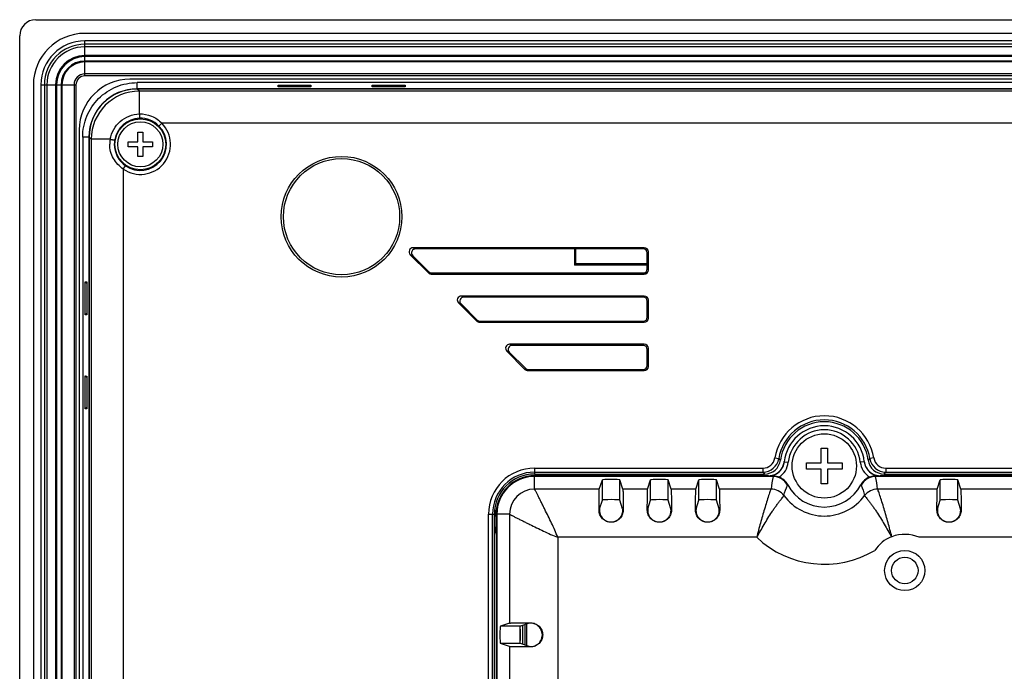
# Model space of a CAD drawing. Header units: millimetres. Extents: x 0 to 2577, y 0 to 841.
# Tile 21 of 68: x 808 to 931, y 569 to 650. Entities that reach past the tile are written whole.
import ezdxf

# ---------------------------------------------------------------- set-up
doc = ezdxf.new("R2010")
doc.units = ezdxf.units.MM
for name, color, linetype in [('CUSHION-TOP-R-SHAPE', 7, 'Continuous'), ('FRONT_CASE_12_DM_EX-SHAPE', 7, 'Continuous'), ('INSULATE_SHEET_TOPR_E01-SHAPE', 7, 'Continuous'), ('ISO7045-M3X8-4_8-SHAPE', 7, 'Continuous'), ('ISO7045-M4X12-4_8-SHAPE', 7, 'Continuous'), ('LCD_BRK-R12N-EX-SHAPE', 7, 'Continuous'), ('POWER_PCB_AC_150313-SHAPE', 7, 'Continuous'), ('PROCESSING_MODULE_COVER-SHAPE', 7, 'Continuous'), ('REAR_CASE-12_DM-EX-SHAPE', 7, 'Continuous'), ('SEALING_GASKET_TOPR12_V2-SHAPE', 7, 'Continuous')]:
    doc.layers.add(name, color=color, linetype=linetype)

msp = doc.modelspace()

# ---------------------------------------------------------------- linework, layer by layer
at = {"layer": 'CUSHION-TOP-R-SHAPE', "color": 7, "linetype": 'Continuous'}
for radius in [7.5, 7.222]:
    msp.add_circle((848.34, 625.756), radius, dxfattribs=at)
at = {"layer": 'FRONT_CASE_12_DM_EX-SHAPE', "color": 7, "linetype": 'Continuous'}
for p, q in [((810.339, 650.256), (1126.342, 650.256)), ((808.34, 391.255), (808.34, 648.258)), ((822.933, 641.656), (822.933, 642.424)), ((1011.42, 642.424), (822.933, 642.424)), ((1113.748, 641.656), (822.933, 641.656)), ((840.451, 641.916), (840.447, 642.107)), ((840.635, 641.916), (840.447, 642.107)), ((840.447, 642.107), (844.534, 642.107)), ((844.53, 641.916), (840.451, 641.916)), ((844.346, 641.916), (844.534, 642.107)), ((844.534, 642.107), (844.53, 641.916)), ((852.151, 641.916), (852.147, 642.107)), ((852.335, 641.916), (852.147, 642.107)), ((852.147, 642.107), (856.234, 642.107)), ((856.23, 641.916), (852.151, 641.916)), ((856.046, 641.916), (856.234, 642.107)), ((856.234, 642.107), (856.23, 641.916)), ((816.173, 635.664), (816.173, 403.849)), ((816.941, 635.664), (816.173, 635.664)), ((816.941, 635.664), (816.941, 403.849)), ((816.489, 613.563), (816.489, 617.65)), ((816.681, 617.462), (816.489, 617.65)), ((816.489, 617.65), (816.681, 617.645)), ((816.681, 617.645), (816.681, 613.567)), ((816.681, 613.751), (816.489, 613.563)), ((816.681, 613.567), (816.489, 613.563)), ((816.489, 601.863), (816.489, 605.95)), ((816.681, 605.762), (816.489, 605.95)), ((816.489, 605.95), (816.681, 605.945)), ((816.681, 605.945), (816.681, 601.867)), ((816.681, 602.051), (816.489, 601.863)), ((816.681, 601.867), (816.489, 601.863))]:
    msp.add_line(p, q, dxfattribs=at)
for centre, major_axis, ratio, start_param, end_param in [((810.342, 648.255), (-1.416, 1.416), 0.9987828, -0.7847892, 0.7847892), ((822.949, 635.647), (4.254, -4.254), 0.9972647, 2.357564, 3.9256213)]:
    msp.add_ellipse(centre, major_axis=major_axis, ratio=ratio, start_param=start_param, end_param=end_param, dxfattribs=at)
msp.add_open_spline([(816.173, 635.664), (816.173, 636.106), (816.259, 636.992), (816.773, 638.688), (818.026, 640.571), (819.909, 641.824), (821.605, 642.337), (822.491, 642.424), (822.933, 642.424)], degree=3, knots=[0, 0, 0, 0, 0.1253082, 0.2506077, 0.5, 0.7493923, 0.8746918, 1, 1, 1, 1], dxfattribs=at)
at = {"layer": 'INSULATE_SHEET_TOPR_E01-SHAPE', "color": 7, "linetype": 'Continuous'}
for p, q in [((870.54, 572.674), (870.54, 574.838)), ((870.84, 574.924), (870.84, 572.588)), ((871.14, 575.024), (871.14, 572.488))]:
    msp.add_line(p, q, dxfattribs=at)
at = {"layer": 'ISO7045-M3X8-4_8-SHAPE', "color": 7, "linetype": 'Continuous'}
for p, q in [((823.04, 635.056), (823.04, 636.256)), ((823.04, 636.256), (823.64, 636.256)), ((823.64, 636.256), (823.64, 635.056)), ((821.84, 634.456), (821.84, 635.056)), ((821.84, 635.056), (823.04, 635.056)), ((823.04, 634.456), (821.84, 634.456)), ((823.04, 633.256), (823.04, 634.456)), ((823.64, 635.056), (824.84, 635.056)), ((823.64, 634.456), (823.64, 633.256)), ((824.84, 634.456), (823.64, 634.456)), ((824.84, 635.056), (824.84, 634.456)), ((823.64, 633.256), (823.04, 633.256))]:
    msp.add_line(p, q, dxfattribs=at)
msp.add_circle((823.34, 634.756), 2.8, dxfattribs=at)
at = {"layer": 'ISO7045-M4X12-4_8-SHAPE', "color": 7, "linetype": 'Continuous'}
for p, q in [((907.94, 595.156), (907.94, 596.956)), ((907.94, 596.956), (908.74, 596.956)), ((908.74, 596.956), (908.74, 595.156)), ((906.14, 594.356), (906.14, 595.156)), ((906.14, 595.156), (907.94, 595.156)), ((908.74, 595.156), (910.54, 595.156)), ((910.54, 595.156), (910.54, 594.356)), ((907.94, 594.356), (906.14, 594.356)), ((907.94, 592.556), (907.94, 594.356)), ((908.74, 594.356), (908.74, 592.556)), ((910.54, 594.356), (908.74, 594.356)), ((908.74, 592.556), (907.94, 592.556))]:
    msp.add_line(p, q, dxfattribs=at)
msp.add_circle((908.34, 594.756), 4, dxfattribs=at)
at = {"layer": 'LCD_BRK-R12N-EX-SHAPE', "color": 7, "linetype": 'Continuous'}
for p, q in [((877.305, 621.756), (877.305, 619.721)), ((877.479, 619.895), (877.479, 621.756)), ((877.479, 619.895), (877.305, 619.721)), ((886.34, 619.721), (877.305, 619.721)), ((886.34, 619.895), (877.479, 619.895))]:
    msp.add_line(p, q, dxfattribs=at)
at = {"layer": 'POWER_PCB_AC_150313-SHAPE', "color": 7, "linetype": 'Continuous'}
msp.add_line((871.34, 575.091), (871.34, 572.422), dxfattribs=at)
at = {"layer": 'PROCESSING_MODULE_COVER-SHAPE', "color": 7, "linetype": 'Continuous'}
for p, q in [((903.369, 595.288), (903.866, 595.235)), ((913.312, 595.288), (912.815, 595.235)), ((872.34, 591.878), (872.34, 593.544)), ((901.385, 593.544), (872.34, 593.544)), ((1007.786, 593.544), (915.296, 593.544)), ((901.971, 593.456), (872.34, 593.456)), ((880.379, 591.878), (880.758, 593.018)), ((880.758, 590.515), (880.758, 593.018)), ((882.923, 590.515), (882.923, 593.018)), ((883.302, 591.878), (882.923, 593.018)), ((886.379, 591.878), (886.758, 593.018)), ((886.758, 590.515), (886.758, 593.018)), ((888.923, 590.515), (888.923, 593.018)), ((889.302, 591.878), (888.923, 593.018)), ((892.379, 591.878), (892.758, 593.018)), ((892.758, 590.515), (892.758, 593.018)), ((894.923, 590.515), (894.923, 593.018)), ((895.302, 591.878), (894.923, 593.018)), ((902.036, 593.494), (901.97, 593.456)), ((903.746, 592.376), (903.807, 592.411)), ((912.874, 592.411), (912.935, 592.376)), ((914.645, 593.494), (914.711, 593.456)), ((1007.783, 593.456), (914.71, 593.456)), ((922.379, 591.878), (922.758, 593.018)), ((922.758, 590.515), (922.758, 593.018)), ((924.923, 590.515), (924.923, 593.018)), ((925.302, 591.878), (924.923, 593.018)), ((880.379, 591.878), (872.34, 591.878)), ((886.379, 591.878), (883.302, 591.878)), ((892.379, 591.878), (889.302, 591.878)), ((901.718, 591.878), (895.302, 591.878)), ((922.379, 591.878), (914.963, 591.878)), ((933.266, 591.878), (925.302, 591.878)), ((880.401, 589.441), (880.758, 590.515)), ((883.28, 589.441), (882.923, 590.515)), ((886.401, 589.441), (886.758, 590.515)), ((889.28, 589.441), (888.923, 590.515)), ((892.401, 589.441), (892.758, 590.515)), ((895.28, 589.441), (894.923, 590.515)), ((922.401, 589.441), (922.758, 590.515)), ((925.28, 589.441), (924.923, 590.515)), ((867.553, 588.756), (867.553, 450.756)), ((869.219, 588.756), (867.553, 588.756)), ((867.64, 588.756), (867.64, 450.756)), ((869.219, 588.756), (869.219, 575.218)), ((880.391, 589.256), (880.343, 589.256)), ((883.289, 589.256), (883.338, 589.256)), ((886.391, 589.256), (886.343, 589.256)), ((889.289, 589.256), (889.338, 589.256)), ((892.391, 589.256), (892.343, 589.256)), ((895.289, 589.256), (895.338, 589.256)), ((922.391, 589.256), (922.343, 589.256)), ((925.289, 589.256), (925.338, 589.256)), ((875.21, 585.886), (875.21, 453.626)), ((899.937, 585.886), (875.21, 585.886)), ((916.727, 585.957), (916.706, 585.949)), ((933.24, 585.886), (920.127, 585.886)), ((869.219, 575.218), (868.079, 574.838)), ((871.656, 575.196), (870.582, 574.838)), ((871.84, 575.254), (871.84, 575.205)), ((870.54, 574.838), (868.079, 574.838)), ((869.219, 572.294), (868.079, 572.674)), ((870.54, 572.674), (868.079, 572.674)), ((869.219, 572.294), (869.219, 567.218)), ((871.656, 572.316), (870.582, 572.674)), ((871.84, 572.259), (871.84, 572.307))]:
    msp.add_line(p, q, dxfattribs=at)
for radius in [2.5, 1.65]:
    msp.add_circle((918.34, 581.756), radius, dxfattribs=at)
for centre, radius, start, end in [((908.34, 594.756), 5, 6.10077, 173.89923), ((908.34, 594.756), 4.5, 6.10077, 173.89923), ((901.379, 595.5), 2.501, 301.84807, 353.89885), ((901.379, 595.5), 2.001, 318.88258, 353.89987), ((901.382, 595.544), 2.003, 348.33638, 352.63668), ((901.392, 595.543), 1.992, 352.63931, 353.5397), ((915.301, 595.5), 2.501, 186.10108, 238.15193), ((915.288, 595.543), 1.992, 186.4603, 187.36069), ((915.299, 595.544), 2.003, 187.36332, 191.66362), ((915.302, 595.5), 2.001, 186.09997, 221.11755), ((872.34, 588.756), 4.787, 90, 180), ((901.38, 595.5), 2, 270.00304, 318.88371), ((908.34, 592.757), 7, 173.54491, 173.9055), ((901.385, 595.544), 2, 270.00235, 322.27565), ((915.296, 595.544), 2, 217.72435, 269.99765), ((915.301, 595.5), 2, 221.11619, 269.99692), ((908.34, 592.757), 7, 6.0945, 6.45509), ((872.34, 588.756), 4.7, 90, 180), ((904.239, 906.206), 312.719, 269.47625, 269.59643), ((913.354, 590.819), 11.684, 166.95623, 174.80043), ((901.969, 591.454), 2.002, 27.42716, 89.96985), ((902.031, 591.492), 1.999, 27.35793, 70.47901), ((908.34, 594.756), 5.105, 207.35574, 332.64426), ((914.65, 591.492), 1.999, 109.52103, 152.64207), ((914.712, 591.454), 2.002, 90.07262, 152.57284), ((903.423, 590.835), 11.587, 5.16651, 13.07684), ((872.343, 588.753), 3.125, 90.05572, 179.94428), ((901.722, 589.879), 1.999, 36.52353, 90.12028), ((908.34, 594.756), 6.223, 216.34042, 323.65958), ((914.959, 589.879), 1.999, 89.8797, 143.47648), ((881.84, 589.256), 1.456, 213.9886, 326.0114), ((887.84, 589.256), 1.456, 213.9886, 326.0114), ((893.84, 589.256), 1.456, 213.9886, 326.0114), ((923.84, 589.256), 1.456, 213.9886, 326.0114), ((918.34, 581.756), 4.501, 66.60759, 111.00516), ((908.34, 594.756), 12.219, 226.54572, 300.84299), ((918.341, 581.756), 4.501, 111.29836, 146.10785), ((871.84, 573.756), 1.456, 303.9886, 56.0114)]:
    msp.add_arc(centre, radius, start, end, dxfattribs=at)
for centre, major_axis, ratio, start_param, end_param in [((881.84, 593.017), (1.082, 0), 0.0524078, 0.0174533, 3.1241394), ((887.84, 593.017), (1.082, 0), 0.0524078, 0.0174533, 3.1241394), ((893.84, 593.017), (1.082, 0), 0.0524078, 0.0174533, 3.1241394), ((923.84, 593.017), (1.082, 0), 0.0524078, 0.0174533, 3.1241394), ((881.84, 590.514), (1.082, 0), 0.0524078, 0.0174533, 3.1241394), ((887.84, 590.514), (1.082, 0), 0.0524078, 0.0174533, 3.1241394), ((893.84, 590.514), (1.082, 0), 0.0524078, 0.0174533, 3.1241394), ((923.84, 590.514), (1.082, 0), 0.0524078, 0.0174533, 3.1241394), ((880.402, 588.442), (0, 1), 0.0174551, 0.0523599, 0.6195372), ((883.279, 588.442), (0, 1), 0.0174551, -0.6195372, -0.0523599), ((886.402, 588.442), (0, 1), 0.0174551, 0.0523599, 0.6195372), ((889.279, 588.442), (0, 1), 0.0174551, -0.6195372, -0.0523599), ((892.402, 588.442), (0, 1), 0.0174551, 0.0523599, 0.6195372), ((895.279, 588.442), (0, 1), 0.0174551, -0.6195372, -0.0523599), ((922.402, 588.442), (0, 1), 0.0174551, 0.0523599, 0.6195372), ((925.279, 588.442), (0, 1), 0.0174551, -0.6195372, -0.0523599), ((872.655, 575.195), (1, 0), 0.0174551, 2.5220554, 3.0892328), ((868.08, 573.756), (0, 1.082), 0.0524078, 0.0174533, 3.1241394), ((870.583, 573.756), (0, 1.082), 0.0524078, 0.853257, 2.2883358), ((872.655, 572.317), (1, 0), 0.0174551, -3.0892328, -2.5220554)]:
    msp.add_ellipse(centre, major_axis=major_axis, ratio=ratio, start_param=start_param, end_param=end_param, dxfattribs=at)
for points in [[(902.967, 594.32), (903.151, 594.558), (903.283, 594.845), (903.344, 595.14)], [(913.337, 595.14), (913.398, 594.845), (913.53, 594.558), (913.714, 594.32)], [(903.328, 591.069), (903.432, 591.514), (903.571, 591.953), (903.746, 592.376)], [(912.935, 592.376), (913.11, 591.953), (913.248, 591.514), (913.353, 591.069)]]:
    msp.add_open_spline(points, degree=3, dxfattribs=at)
for points, knots in [([(902.699, 593.376), (902.644, 593.396), (902.429, 593.462), (902.202, 593.493), (902.036, 593.494)], [0, 0, 0, 0, 0.2602159, 1, 1, 1, 1]), ([(914.645, 593.494), (914.59, 593.494), (914.365, 593.483), (914.143, 593.433), (913.982, 593.376)], [0, 0, 0, 0, 0.2424277, 1, 1, 1, 1]), ([(915.301, 593.5), (915.247, 593.499), (915.028, 593.497), (914.81, 593.496), (914.645, 593.494)], [0, 0, 0, 0, 0.2468407, 1, 1, 1, 1]), ([(875.21, 585.886), (875.098, 586.186), (874.851, 586.778), (874.443, 587.647), (874.025, 588.511), (873.672, 589.226), (873.391, 589.795), (873.182, 590.217), (872.978, 590.629), (872.783, 591.018), (872.63, 591.318), (872.519, 591.526), (872.454, 591.647), (872.403, 591.74), (872.366, 591.807), (872.347, 591.848), (872.338, 591.871), (872.34, 591.878)], [0, 0, 0, 0, 0.1445355, 0.2891127, 0.4335205, 0.5775169, 0.6490854, 0.7200879, 0.7899137, 0.8565129, 0.9165046, 0.9418334, 0.962793, 0.9787146, 0.9898598, 0.9967378, 1, 1, 1, 1]), ([(880.343, 589.256), (880.344, 589.56), (880.345, 590.013), (880.348, 590.605), (880.351, 591.015), (880.356, 591.367), (880.36, 591.63), (880.369, 591.788), (880.372, 591.859), (880.379, 591.878)], [0, 0, 0, 0, 0.3479267, 0.5171477, 0.6775096, 0.8175816, 0.9199616, 0.9774592, 1, 1, 1, 1]), ([(883.302, 591.878), (883.308, 591.859), (883.312, 591.788), (883.321, 591.63), (883.325, 591.367), (883.33, 591.015), (883.333, 590.605), (883.336, 590.012), (883.337, 589.56), (883.338, 589.256)], [0, 0, 0, 0, 0.0225405, 0.0800586, 0.1824484, 0.3225417, 0.4829137, 0.6521179, 1, 1, 1, 1]), ([(886.343, 589.256), (886.344, 589.56), (886.345, 590.013), (886.348, 590.605), (886.351, 591.015), (886.356, 591.367), (886.36, 591.63), (886.369, 591.788), (886.372, 591.859), (886.379, 591.878)], [0, 0, 0, 0, 0.3479267, 0.5171477, 0.6775096, 0.8175816, 0.9199616, 0.9774592, 1, 1, 1, 1]), ([(889.302, 591.878), (889.308, 591.859), (889.312, 591.788), (889.321, 591.63), (889.325, 591.367), (889.33, 591.015), (889.333, 590.605), (889.336, 590.012), (889.337, 589.56), (889.338, 589.256)], [0, 0, 0, 0, 0.0225405, 0.0800586, 0.1824484, 0.3225417, 0.4829137, 0.6521179, 1, 1, 1, 1]), ([(892.343, 589.256), (892.344, 589.56), (892.345, 590.013), (892.348, 590.605), (892.351, 591.015), (892.356, 591.367), (892.36, 591.63), (892.369, 591.788), (892.372, 591.859), (892.379, 591.878)], [0, 0, 0, 0, 0.3479267, 0.5171477, 0.6775096, 0.8175816, 0.9199616, 0.9774592, 1, 1, 1, 1]), ([(895.302, 591.878), (895.308, 591.859), (895.312, 591.788), (895.321, 591.63), (895.325, 591.367), (895.33, 591.015), (895.333, 590.605), (895.336, 590.012), (895.337, 589.56), (895.338, 589.256)], [0, 0, 0, 0, 0.0225405, 0.0800586, 0.1824484, 0.3225417, 0.4829137, 0.6521179, 1, 1, 1, 1]), ([(901.718, 591.878), (901.709, 591.859), (901.675, 591.793), (901.613, 591.642), (901.521, 591.395), (901.365, 590.925), (901.159, 590.252), (900.82, 589.11), (900.397, 587.654), (900.075, 586.48), (899.937, 585.886)], [0, 0, 0, 0, 0.0101765, 0.0353115, 0.0785259, 0.1365566, 0.2725501, 0.4162607, 0.7077159, 1, 1, 1, 1]), ([(899.937, 585.886), (900.102, 586.144), (900.41, 586.675), (900.863, 587.475), (901.33, 588.265), (901.74, 588.909), (902.081, 589.409), (902.34, 589.773), (902.597, 590.119), (902.839, 590.435), (903.046, 590.699), (903.184, 590.877), (903.261, 590.979), (903.294, 591.025), (903.314, 591.052), (903.324, 591.066), (903.328, 591.069)], [0, 0, 0, 0, 0.1483416, 0.2966359, 0.4447625, 0.5923187, 0.6655664, 0.7378248, 0.8081608, 0.8740808, 0.9303501, 0.9702679, 0.9832925, 0.9921653, 0.9975198, 1, 1, 1, 1]), ([(913.353, 591.069), (913.357, 591.066), (913.366, 591.053), (913.387, 591.026), (913.419, 590.981), (913.494, 590.881), (913.629, 590.706), (913.832, 590.447), (914.071, 590.136), (914.325, 589.794), (914.581, 589.435), (914.92, 588.94), (915.327, 588.305), (915.946, 587.262), (916.385, 586.465), (916.705, 585.949)], [0, 0, 0, 0, 0.0024577, 0.0077519, 0.0165415, 0.0294523, 0.0690226, 0.1248871, 0.1906324, 0.2609465, 0.3332931, 0.406602, 0.554403, 0.7028004, 1, 1, 1, 1]), ([(916.727, 585.957), (916.587, 586.544), (916.27, 587.707), (915.85, 589.148), (915.514, 590.277), (915.31, 590.942), (915.156, 591.404), (915.066, 591.646), (915.005, 591.795), (914.972, 591.859), (914.963, 591.878)], [0, 0, 0, 0, 0.2927896, 0.5847008, 0.7285483, 0.8644036, 0.9220836, 0.9649607, 0.9899178, 1, 1, 1, 1]), ([(922.343, 589.256), (922.344, 589.56), (922.345, 590.013), (922.348, 590.605), (922.351, 591.015), (922.356, 591.367), (922.36, 591.63), (922.369, 591.788), (922.372, 591.859), (922.379, 591.878)], [0, 0, 0, 0, 0.3479267, 0.5171477, 0.6775096, 0.8175816, 0.9199616, 0.9774592, 1, 1, 1, 1]), ([(925.302, 591.878), (925.308, 591.859), (925.312, 591.788), (925.321, 591.63), (925.325, 591.367), (925.33, 591.015), (925.333, 590.605), (925.336, 590.012), (925.337, 589.56), (925.338, 589.256)], [0, 0, 0, 0, 0.0225405, 0.0800586, 0.1824484, 0.3225417, 0.4829137, 0.6521179, 1, 1, 1, 1]), ([(869.219, 588.756), (869.225, 588.759), (869.249, 588.75), (869.29, 588.73), (869.357, 588.694), (869.45, 588.643), (869.571, 588.577), (869.779, 588.467), (870.079, 588.314), (870.468, 588.119), (870.879, 587.915), (871.301, 587.706), (871.87, 587.425), (872.586, 587.072), (873.449, 586.654), (874.319, 586.246), (874.91, 585.999), (875.21, 585.886)], [0, 0, 0, 0, 0.0032631, 0.0101429, 0.0212897, 0.0372113, 0.0581686, 0.0834923, 0.143469, 0.2100586, 0.2798807, 0.3508827, 0.4224529, 0.5664565, 0.7108726, 0.8554567, 1, 1, 1, 1]), ([(883.338, 589.256), (883.338, 589.062), (883.261, 588.668), (882.929, 588.17), (882.43, 587.835), (881.84, 587.718), (881.251, 587.835), (880.752, 588.17), (880.42, 588.668), (880.343, 589.062), (880.343, 589.256)], [0, 0, 0, 0, 0.124611, 0.2496118, 0.3747848, 0.4999991, 0.6252167, 0.7503867, 0.8753887, 1, 1, 1, 1]), ([(880.391, 589.256), (880.39, 589.2), (880.401, 588.915), (880.505, 588.632), (880.633, 588.442)], [0, 0, 0, 0, 0.1970219, 1, 1, 1, 1]), ([(883.048, 588.442), (883.094, 588.511), (883.233, 588.761), (883.294, 589.053), (883.289, 589.256)], [0, 0, 0, 0, 0.2889059, 1, 1, 1, 1]), ([(889.338, 589.256), (889.338, 589.062), (889.261, 588.668), (888.929, 588.17), (888.43, 587.835), (887.84, 587.718), (887.251, 587.835), (886.752, 588.17), (886.42, 588.668), (886.343, 589.062), (886.343, 589.256)], [0, 0, 0, 0, 0.124611, 0.2496118, 0.3747848, 0.4999991, 0.6252167, 0.7503867, 0.8753887, 1, 1, 1, 1]), ([(886.391, 589.256), (886.39, 589.2), (886.401, 588.915), (886.505, 588.632), (886.633, 588.442)], [0, 0, 0, 0, 0.1970219, 1, 1, 1, 1]), ([(889.048, 588.442), (889.094, 588.511), (889.233, 588.761), (889.294, 589.053), (889.289, 589.256)], [0, 0, 0, 0, 0.2889059, 1, 1, 1, 1]), ([(895.338, 589.256), (895.338, 589.062), (895.261, 588.668), (894.929, 588.17), (894.43, 587.835), (893.84, 587.718), (893.251, 587.835), (892.752, 588.17), (892.42, 588.668), (892.343, 589.062), (892.343, 589.256)], [0, 0, 0, 0, 0.124611, 0.2496118, 0.3747848, 0.4999991, 0.6252167, 0.7503867, 0.8753887, 1, 1, 1, 1]), ([(892.391, 589.256), (892.39, 589.2), (892.401, 588.915), (892.505, 588.632), (892.633, 588.442)], [0, 0, 0, 0, 0.1970219, 1, 1, 1, 1]), ([(895.048, 588.442), (895.094, 588.511), (895.233, 588.761), (895.294, 589.053), (895.289, 589.256)], [0, 0, 0, 0, 0.2889059, 1, 1, 1, 1]), ([(925.338, 589.256), (925.338, 589.062), (925.261, 588.668), (924.929, 588.17), (924.43, 587.835), (923.84, 587.718), (923.251, 587.835), (922.752, 588.17), (922.42, 588.668), (922.343, 589.062), (922.343, 589.256)], [0, 0, 0, 0, 0.124611, 0.2496118, 0.3747848, 0.4999991, 0.6252167, 0.7503867, 0.8753887, 1, 1, 1, 1]), ([(922.391, 589.256), (922.39, 589.2), (922.401, 588.915), (922.505, 588.632), (922.633, 588.442)], [0, 0, 0, 0, 0.1970219, 1, 1, 1, 1]), ([(925.048, 588.442), (925.094, 588.511), (925.233, 588.761), (925.294, 589.053), (925.289, 589.256)], [0, 0, 0, 0, 0.2889059, 1, 1, 1, 1]), ([(869.219, 575.218), (869.237, 575.224), (869.308, 575.227), (869.467, 575.237), (869.729, 575.241), (870.081, 575.246), (870.492, 575.249), (871.084, 575.252), (871.536, 575.253), (871.84, 575.254)], [0, 0, 0, 0, 0.0225405, 0.0800586, 0.1824484, 0.3225417, 0.4829137, 0.6521179, 1, 1, 1, 1]), ([(871.84, 575.254), (872.035, 575.254), (872.428, 575.177), (872.927, 574.845), (873.262, 574.346), (873.379, 573.756), (873.262, 573.167), (872.927, 572.668), (872.428, 572.335), (872.035, 572.258), (871.84, 572.259)], [0, 0, 0, 0, 0.124611, 0.2496118, 0.3747848, 0.4999991, 0.6252167, 0.7503867, 0.8753887, 1, 1, 1, 1]), ([(872.655, 574.964), (872.586, 575.01), (872.336, 575.149), (872.044, 575.21), (871.84, 575.205)], [0, 0, 0, 0, 0.2889059, 1, 1, 1, 1]), ([(871.84, 572.259), (871.536, 572.259), (871.084, 572.261), (870.492, 572.264), (870.081, 572.267), (869.729, 572.272), (869.467, 572.276), (869.308, 572.285), (869.237, 572.288), (869.219, 572.294)], [0, 0, 0, 0, 0.3479267, 0.5171477, 0.6775096, 0.8175816, 0.9199616, 0.9774592, 1, 1, 1, 1]), ([(871.84, 572.307), (871.897, 572.306), (872.182, 572.317), (872.465, 572.421), (872.655, 572.549)], [0, 0, 0, 0, 0.1970219, 1, 1, 1, 1])]:
    msp.add_open_spline(points, degree=3, knots=knots, dxfattribs=at)
at = {"layer": 'REAR_CASE-12_DM-EX-SHAPE', "color": 7, "linetype": 'Continuous'}
for p, q in [((823.216, 641.372), (822.959, 641.63)), ((1113.722, 641.63), (822.959, 641.63)), ((823.216, 638.539), (823.216, 641.372)), ((1113.465, 641.372), (823.216, 641.372)), ((826.01, 637.378), (825.653, 637.027)), ((1110.671, 637.378), (826.01, 637.378)), ((816.967, 635.638), (816.967, 403.875)), ((817.224, 635.38), (816.967, 635.638)), ((817.224, 635.38), (817.224, 404.132)), ((819.583, 635.38), (817.224, 635.38)), ((821.219, 631.675), (821.502, 632.086)), ((821.219, 631.675), (821.219, 407.838)), ((857.546, 621.756), (857.23, 621.887)), ((885.972, 621.887), (857.23, 621.887)), ((885.841, 621.756), (857.546, 621.756)), ((885.841, 621.756), (885.972, 621.887)), ((856.877, 621.035), (859.14, 618.772)), ((857.193, 620.904), (856.877, 621.035)), ((857.193, 620.904), (859.194, 618.903)), ((886.34, 621.257), (886.471, 621.388)), ((886.34, 619.256), (886.34, 621.257)), ((886.471, 619.125), (886.471, 621.388)), ((886.34, 619.256), (886.471, 619.125)), ((859.194, 618.903), (859.14, 618.772)), ((859.547, 618.756), (859.493, 618.625)), ((859.493, 618.625), (885.972, 618.625)), ((859.547, 618.756), (885.841, 618.756)), ((885.841, 618.756), (885.972, 618.625)), ((863.546, 615.756), (863.23, 615.887)), ((885.972, 615.887), (863.23, 615.887)), ((885.841, 615.756), (863.546, 615.756)), ((885.841, 615.756), (885.972, 615.887)), ((862.877, 615.035), (865.14, 612.772)), ((863.193, 614.904), (862.877, 615.035)), ((863.193, 614.904), (865.194, 612.903)), ((886.34, 615.257), (886.471, 615.388)), ((886.34, 613.256), (886.34, 615.257)), ((886.471, 613.125), (886.471, 615.388)), ((886.34, 613.256), (886.471, 613.125)), ((865.194, 612.903), (865.14, 612.772)), ((865.547, 612.756), (865.493, 612.625)), ((865.493, 612.625), (885.972, 612.625)), ((865.547, 612.756), (885.841, 612.756)), ((885.841, 612.756), (885.972, 612.625)), ((869.546, 609.756), (869.23, 609.887)), ((885.972, 609.887), (869.23, 609.887)), ((885.841, 609.756), (869.546, 609.756)), ((885.841, 609.756), (885.972, 609.887)), ((868.877, 609.035), (871.14, 606.772)), ((869.193, 608.904), (868.877, 609.035)), ((869.193, 608.904), (871.194, 606.903)), ((886.34, 609.257), (886.471, 609.388)), ((886.34, 607.256), (886.34, 609.257)), ((886.471, 607.125), (886.471, 609.388)), ((886.34, 607.256), (886.471, 607.125)), ((871.194, 606.903), (871.14, 606.772)), ((871.547, 606.756), (871.493, 606.625)), ((871.493, 606.625), (885.972, 606.625)), ((871.547, 606.756), (885.841, 606.756)), ((885.841, 606.756), (885.972, 606.625)), ((902.184, 595.752), (902.677, 595.672)), ((914.497, 595.752), (914.004, 595.672)), ((872.34, 594.493), (872.34, 593.756)), ((872.34, 594.493), (900.705, 594.493)), ((872.34, 593.993), (900.705, 593.993)), ((872.34, 593.756), (900.91, 593.756)), ((900.705, 594.493), (900.705, 593.993)), ((915.771, 593.756), (1007.794, 593.756)), ((915.976, 594.493), (915.976, 593.993)), ((915.976, 594.493), (1007.819, 594.493)), ((915.976, 593.993), (1007.802, 593.993)), ((866.604, 450.756), (866.604, 588.756)), ((866.604, 588.756), (867.34, 588.756)), ((867.103, 450.756), (867.103, 588.756)), ((867.34, 450.756), (867.34, 588.756))]:
    msp.add_line(p, q, dxfattribs=at)
msp.add_circle((823.34, 634.756), 3.163, dxfattribs=at)
for centre, radius, start, end in [((823.228, 635.369), 6.004, 90.1141, 179.8859), ((823.34, 634.758), 3.239, 91.89956, 170.41022), ((823.341, 634.755), 3.242, 44.49976, 91.91813), ((823.34, 634.756), 3.741, 235.45718, 44.48027), ((823.34, 634.756), 3.241, 235.45718, 44.48027), ((823.055, 634.755), 3.528, 169.78632, 179.97739), ((823.355, 634.756), 3.255, 170.42074, 179.99202), ((823.341, 634.755), 3.241, 179.96944, 235.42705), ((908.34, 594.756), 6.237, 9.18402, 170.81598), ((908.34, 594.756), 5.737, 9.18402, 170.81598), ((908.34, 594.756), 5.5, 7.64394, 172.35606), ((900.706, 595.99), 1.497, 269.97956, 350.83642), ((900.704, 595.992), 1.998, 270.02314, 350.79284), ((900.911, 595.753), 1.996, 269.97829, 352.37777), ((912.182, 606.43), 14.356, 228.53921, 229.66146), ((904.499, 606.43), 14.356, 310.33854, 311.46079), ((915.77, 595.753), 1.996, 187.62223, 270.02171), ((915.977, 595.992), 1.998, 189.20716, 269.97686), ((915.975, 595.99), 1.497, 189.16358, 270.02044), ((872.34, 588.756), 5.737, 90, 180), ((872.34, 588.756), 5.237, 90, 180), ((872.34, 588.756), 5, 90, 180), ((918.457, 609.104), 23.312, 220.405, 221.17503), ((898.224, 609.104), 23.312, 318.82497, 319.59501), ((872.84, 587.756), 5.5, 162.28172, 195.87275)]:
    msp.add_arc(centre, radius, start, end, dxfattribs=at)
for centre, major_axis, ratio, start_param, end_param in [((822.975, 635.621), (-4.254, 4.254), 0.9972647, -0.7840286, 0.7840286), ((857.233, 621.387), (0.466, -0.193), 0.9907525, 1.9667909, 4.3163944), ((857.549, 621.256), (0.466, -0.193), 0.9907525, 1.9667909, 4.3163944), ((885.84, 621.256), (-0.355, -0.355), 0.9972647, 2.357564, 3.9256213), ((885.971, 621.387), (0.355, 0.355), 0.9972647, -0.7840286, 0.7840286), ((885.84, 619.257), (-0.355, 0.355), 0.9972647, 2.357564, 3.9256213), ((859.494, 619.126), (0.192, 0.463), 0.998395, -3.5337241, -2.7494612), ((859.548, 619.257), (0.192, 0.463), 0.998395, 2.7494612, 3.5337241), ((885.971, 619.126), (0.355, -0.355), 0.9972647, -0.7840286, 0.7840286), ((863.233, 615.387), (0.466, -0.193), 0.9907525, 1.9667909, 4.3163944), ((863.549, 615.256), (0.466, -0.193), 0.9907525, 1.9667909, 4.3163944), ((885.84, 615.256), (-0.355, -0.355), 0.9972647, 2.357564, 3.9256213), ((885.971, 615.387), (0.355, 0.355), 0.9972647, -0.7840286, 0.7840286), ((885.84, 613.257), (-0.355, 0.355), 0.9972647, 2.357564, 3.9256213), ((885.971, 613.126), (0.355, -0.355), 0.9972647, -0.7840286, 0.7840286), ((865.494, 613.126), (0.192, 0.463), 0.998395, -3.5337241, -2.7494612), ((865.548, 613.257), (0.192, 0.463), 0.998395, 2.7494612, 3.5337241), ((869.233, 609.387), (0.466, -0.193), 0.9907525, 1.9667909, 4.3163944), ((869.549, 609.256), (0.466, -0.193), 0.9907525, 1.9667909, 4.3163944), ((885.84, 609.256), (-0.355, -0.355), 0.9972647, 2.357564, 3.9256213), ((885.971, 609.387), (0.355, 0.355), 0.9972647, -0.7840286, 0.7840286), ((885.84, 607.257), (-0.355, 0.355), 0.9972647, 2.357564, 3.9256213), ((885.971, 607.126), (0.355, -0.355), 0.9972647, -0.7840286, 0.7840286), ((871.494, 607.126), (0.192, 0.463), 0.998395, -3.5337241, -2.7494612), ((871.548, 607.257), (0.192, 0.463), 0.998395, 2.7494612, 3.5337241)]:
    msp.add_ellipse(centre, major_axis=major_axis, ratio=ratio, start_param=start_param, end_param=end_param, dxfattribs=at)
for points, knots in [([(819.583, 635.38), (819.659, 635.805), (819.957, 636.636), (820.793, 637.658), (821.92, 638.344), (822.785, 638.523), (823.216, 638.539)], [0, 0, 0, 0, 0.2499706, 0.4999714, 0.7499913, 1, 1, 1, 1]), ([(823.216, 638.539), (823.731, 638.557), (824.782, 638.362), (825.654, 637.751), (826.01, 637.378)], [0, 0, 0, 0, 0.4998064, 1, 1, 1, 1]), ([(823.216, 638.539), (823.218, 638.471), (823.222, 638.345), (823.229, 638.179), (823.228, 638.065), (823.235, 638.01), (823.233, 637.995)], [0, 0, 0, 0, 0.372073, 0.6957156, 0.9172779, 1, 1, 1, 1]), ([(819.583, 635.38), (819.652, 635.368), (819.753, 635.351), (819.883, 635.331), (819.967, 635.318), (820.038, 635.309), (820.093, 635.299), (820.124, 635.3), (820.143, 635.294), (820.146, 635.297)], [0, 0, 0, 0, 0.3677028, 0.5390932, 0.6919346, 0.8193522, 0.9156986, 0.9767481, 1, 1, 1, 1]), ([(821.219, 631.675), (820.966, 631.844), (820.498, 632.243), (819.955, 632.987), (819.608, 633.841), (819.527, 634.452), (819.527, 634.756)], [0, 0, 0, 0, 0.2501434, 0.500084, 0.7499692, 1, 1, 1, 1])]:
    msp.add_open_spline(points, degree=3, knots=knots, dxfattribs=at)
at = {"layer": 'SEALING_GASKET_TOPR12_V2-SHAPE', "color": 7, "linetype": 'Continuous'}
for p, q in [((1120.24, 648.556), (816.44, 648.556)), ((816.44, 643.259), (816.44, 647.626)), ((1120.24, 647.626), (816.44, 647.626)), ((1120.24, 647.193), (816.44, 647.193)), ((1120.24, 646.876), (816.44, 646.876)), ((1120.24, 645.792), (816.44, 645.792)), ((1120.24, 645.676), (816.44, 645.676)), ((1011.49, 645.113), (816.44, 645.113)), ((1011.49, 645.008), (816.44, 645.008)), ((1011.449, 643.505), (816.44, 643.505)), ((1011.442, 643.259), (816.44, 643.259)), ((1011.431, 642.856), (822.04, 642.856)), ((810.04, 642.156), (810.04, 397.356)), ((810.97, 642.156), (810.97, 397.356)), ((810.97, 642.156), (815.337, 642.156)), ((811.403, 642.156), (811.403, 397.356)), ((811.721, 642.156), (811.721, 397.356)), ((812.804, 642.156), (812.804, 397.356)), ((812.92, 642.156), (812.92, 397.356)), ((813.484, 642.156), (813.484, 397.356)), ((813.589, 642.156), (813.589, 397.356)), ((815.092, 642.156), (815.092, 397.356)), ((815.337, 642.156), (815.337, 397.356)), ((815.74, 636.556), (815.74, 402.956))]:
    msp.add_line(p, q, dxfattribs=at)
for centre, radius in [((816.44, 642.156), 6.4), ((816.44, 642.156), 5.47), ((816.44, 642.156), 5.037), ((816.44, 642.156), 4.72), ((816.44, 642.156), 3.636), ((816.44, 642.156), 3.52), ((816.44, 642.156), 2.956), ((816.44, 642.156), 2.852), ((816.44, 642.156), 1.348), ((816.44, 642.156), 1.103), ((822.04, 636.556), 6.3)]:
    msp.add_arc(centre, radius, 90, 180, dxfattribs=at)

doc.saveas('drawing.dxf')
